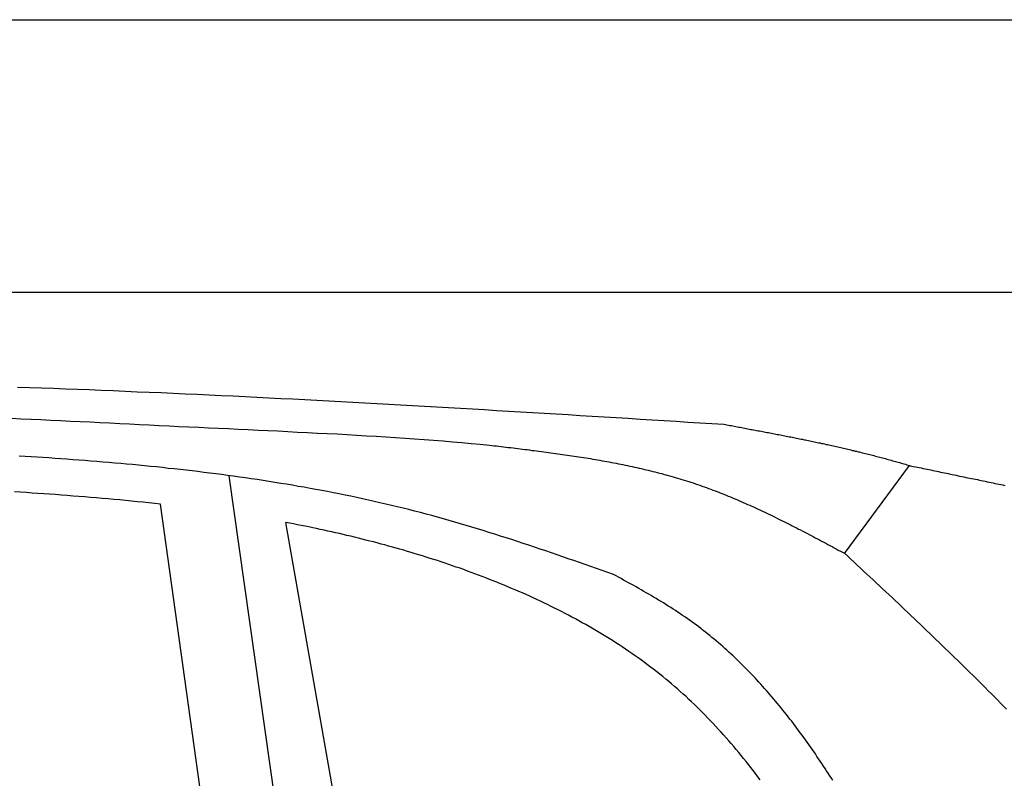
# Model space of a CAD drawing. Extents: x 562 to 7231, y 5767 to 12226.
# Tile 78 of 83: x 4459 to 5182, y 11360 to 11916. Entities that reach past the tile are written whole.
import ezdxf

# ---------------------------------------------------------------- set-up
doc = ezdxf.new("R2010")
doc.units = 0
doc.layers.get('0').update_dxf_attribs({"linetype": 'CONTINUOUS'})
doc.layers.add('CAR', color=10, linetype='CONTINUOUS')

msp = doc.modelspace()

# ---------------------------------------------------------------- linework, layer by layer
for p, q in [((872.775, 11915.902), (6472.775, 11915.902)), ((6272.775, 11715.902), (1072.775, 11715.902))]:
    msp.add_line(p, q)
at = {"layer": 'CAR'}
for p, q in [((5064.549, 11524.572), (5112.238, 11588.926)), ((4687.881, 11052.8), (4613.125, 11581.523)), ((4630.275, 11075.101), (4562.785, 11560.62)), ((4737.574, 11075.41), (4654.713, 11547.159))]:
    msp.add_line(p, q, dxfattribs=at)
for points in [[(4457.73, 11646.5, 0), (4466.52, 11646.2, 0), (4475.31, 11645.9, 0), (4484.09, 11645.6, 0), (4492.88, 11645.2, 0), (4501.67, 11644.9, 0), (4510.45, 11644.6, 0), (4519.24, 11644.2, 0), (4528.03, 11643.9, 0), (4536.81, 11643.5, 0), (4545.6, 11643.1, 0), (4554.38, 11642.8, 0), (4563.17, 11642.4, 0), (4571.96, 11642, 0), (4580.74, 11641.6, 0), (4589.53, 11641.2, 0), (4598.31, 11640.8, 0), (4607.1, 11640.4, 0), (4615.88, 11640, 0), (4624.67, 11639.5, 0), (4633.45, 11639.1, 0), (4642.24, 11638.7, 0), (4651.02, 11638.2, 0), (4659.81, 11637.8, 0), (4668.59, 11637.3, 0), (4677.37, 11636.9, 0), (4686.16, 11636.4, 0), (4694.94, 11635.9, 0), (4703.73, 11635.5, 0), (4712.51, 11635, 0), (4721.29, 11634.5, 0), (4730.08, 11634, 0), (4738.86, 11633.5, 0), (4747.65, 11633, 0), (4756.43, 11632.5, 0), (4765.21, 11632, 0), (4774, 11631.5, 0), (4782.78, 11631, 0), (4791.56, 11630.5, 0), (4800.35, 11630, 0), (4809.13, 11629.4, 0), (4817.91, 11628.9, 0), (4826.7, 11628.4, 0), (4835.48, 11627.9, 0), (4844.26, 11627.3, 0), (4853.05, 11626.8, 0), (4861.83, 11626.3, 0), (4870.61, 11625.7, 0), (4879.39, 11625.2, 0), (4888.18, 11624.6, 0), (4896.96, 11624.1, 0), (4905.74, 11623.6, 0), (4914.53, 11623, 0), (4923.31, 11622.5, 0), (4932.09, 11621.9, 0), (4940.87, 11621.4, 0), (4949.66, 11620.8, 0), (4958.44, 11620.3, 0), (4967.22, 11619.7, 0), (4976.01, 11619.2, 0)], [(4453.31, 11623.6, 0), (4460.52, 11623.3, 0), (4467.73, 11622.9, 0), (4474.95, 11622.6, 0), (4482.17, 11622.3, 0), (4489.38, 11621.9, 0), (4496.61, 11621.6, 0), (4503.83, 11621.2, 0), (4511.05, 11620.9, 0), (4518.28, 11620.5, 0), (4525.51, 11620.2, 0), (4532.74, 11619.8, 0), (4539.97, 11619.5, 0), (4547.21, 11619.1, 0), (4554.45, 11618.8, 0), (4561.69, 11618.4, 0), (4568.93, 11618.1, 0), (4576.18, 11617.7, 0), (4583.43, 11617.4, 0), (4590.68, 11617, 0), (4597.93, 11616.7, 0), (4605.19, 11616.3, 0), (4612.44, 11616, 0), (4619.71, 11615.7, 0), (4626.97, 11615.3, 0), (4634.23, 11615, 0), (4641.5, 11614.6, 0), (4648.76, 11614.3, 0), (4656.02, 11613.9, 0), (4663.27, 11613.5, 0), (4670.51, 11613.2, 0), (4677.74, 11612.8, 0), (4684.96, 11612.4, 0), (4692.16, 11612.1, 0), (4699.35, 11611.7, 0), (4706.52, 11611.3, 0), (4713.68, 11610.8, 0), (4720.81, 11610.4, 0), (4727.91, 11610, 0), (4734.99, 11609.5, 0), (4742.05, 11609, 0), (4749.07, 11608.6, 0), (4756.06, 11608.1, 0), (4763.02, 11607.5, 0), (4769.95, 11607, 0), (4776.84, 11606.4, 0), (4783.69, 11605.8, 0), (4790.49, 11605.2, 0), (4797.26, 11604.6, 0), (4803.98, 11603.9, 0)], [(4976.01, 11619.2, 0), (4977.1, 11619, 0), (4978.19, 11618.8, 0), (4979.28, 11618.6, 0), (4980.37, 11618.4, 0), (4981.46, 11618.2, 0), (4982.56, 11618, 0), (4983.65, 11617.8, 0), (4984.74, 11617.6, 0), (4985.83, 11617.4, 0), (4986.92, 11617.2, 0), (4988.01, 11617, 0), (4989.11, 11616.8, 0), (4990.2, 11616.6, 0), (4991.29, 11616.4, 0), (4992.38, 11616.2, 0), (4993.47, 11615.9, 0), (4994.56, 11615.7, 0), (4995.65, 11615.5, 0), (4996.74, 11615.3, 0), (4997.83, 11615.1, 0), (4998.92, 11614.9, 0), (5000.01, 11614.7, 0), (5001.1, 11614.5, 0), (5002.19, 11614.3, 0), (5003.28, 11614.1, 0), (5004.37, 11613.9, 0), (5005.46, 11613.7, 0), (5006.55, 11613.5, 0), (5007.64, 11613.3, 0), (5008.73, 11613.1, 0), (5009.82, 11612.9, 0), (5010.9, 11612.7, 0), (5011.99, 11612.4, 0), (5013.08, 11612.2, 0), (5014.17, 11612, 0), (5015.25, 11611.8, 0), (5016.34, 11611.6, 0), (5017.43, 11611.4, 0), (5018.51, 11611.2, 0), (5019.6, 11611, 0), (5020.69, 11610.8, 0), (5021.77, 11610.5, 0), (5022.86, 11610.3, 0), (5023.94, 11610.1, 0), (5025.03, 11609.9, 0), (5026.11, 11609.7, 0), (5027.2, 11609.5, 0), (5028.28, 11609.3, 0), (5029.36, 11609, 0), (5030.45, 11608.8, 0), (5031.53, 11608.6, 0), (5032.61, 11608.4, 0), (5033.69, 11608.2, 0), (5034.78, 11607.9, 0), (5035.86, 11607.7, 0), (5036.94, 11607.5, 0), (5038.02, 11607.3, 0), (5039.1, 11607, 0), (5040.18, 11606.8, 0), (5041.26, 11606.6, 0), (5042.34, 11606.4, 0), (5043.41, 11606.1, 0), (5044.49, 11605.9, 0), (5045.57, 11605.7, 0), (5046.65, 11605.5, 0), (5047.72, 11605.2, 0), (5048.8, 11605, 0), (5049.87, 11604.8, 0), (5050.95, 11604.5, 0), (5052.02, 11604.3, 0), (5053.1, 11604.1, 0), (5054.17, 11603.8, 0), (5055.24, 11603.6, 0), (5056.32, 11603.3, 0), (5057.39, 11603.1, 0), (5058.46, 11602.9, 0), (5059.53, 11602.6, 0), (5060.6, 11602.4, 0), (5061.67, 11602.1, 0), (5062.74, 11601.9, 0), (5063.81, 11601.6, 0), (5064.88, 11601.4, 0), (5065.95, 11601.1, 0), (5067.01, 11600.9, 0), (5068.08, 11600.6, 0), (5069.15, 11600.4, 0), (5070.21, 11600.1, 0), (5071.28, 11599.9, 0), (5072.34, 11599.6, 0), (5073.4, 11599.4, 0), (5074.47, 11599.1, 0), (5075.53, 11598.9, 0), (5076.59, 11598.6, 0), (5077.65, 11598.3, 0), (5078.71, 11598.1, 0), (5079.77, 11597.8, 0), (5080.83, 11597.6, 0), (5081.89, 11597.3, 0), (5082.94, 11597, 0), (5084, 11596.7, 0), (5085.06, 11596.5, 0), (5086.11, 11596.2, 0), (5087.17, 11595.9, 0), (5088.22, 11595.7, 0), (5089.27, 11595.4, 0), (5090.32, 11595.1, 0), (5091.38, 11594.8, 0), (5092.43, 11594.5, 0), (5093.48, 11594.3, 0), (5094.53, 11594, 0), (5095.57, 11593.7, 0), (5096.62, 11593.4, 0), (5097.67, 11593.1, 0), (5098.72, 11592.8, 0), (5099.76, 11592.5, 0), (5100.81, 11592.2, 0), (5101.85, 11592, 0), (5102.89, 11591.7, 0), (5103.93, 11591.4, 0), (5104.97, 11591.1, 0), (5106.01, 11590.8, 0), (5107.05, 11590.5, 0), (5108.09, 11590.2, 0), (5109.13, 11589.9, 0), (5110.17, 11589.5, 0), (5111.2, 11589.2, 0), (5112.24, 11588.9, 0)], [(4803.98, 11603.9, 0), (4805.72, 11603.7, 0), (4807.45, 11603.5, 0), (4809.18, 11603.3, 0), (4810.92, 11603.1, 0), (4812.65, 11602.9, 0), (4814.39, 11602.7, 0), (4816.12, 11602.5, 0), (4817.85, 11602.3, 0), (4819.59, 11602.1, 0), (4821.32, 11601.9, 0), (4823.05, 11601.6, 0), (4824.78, 11601.4, 0), (4826.51, 11601.2, 0), (4828.25, 11601, 0), (4829.98, 11600.8, 0), (4831.71, 11600.6, 0), (4833.44, 11600.4, 0), (4835.17, 11600.1, 0), (4836.9, 11599.9, 0), (4838.63, 11599.7, 0), (4840.35, 11599.5, 0), (4842.08, 11599.3, 0), (4843.81, 11599, 0), (4845.53, 11598.8, 0), (4847.26, 11598.6, 0), (4848.99, 11598.3, 0), (4850.71, 11598.1, 0), (4852.43, 11597.9, 0), (4854.16, 11597.6, 0), (4855.88, 11597.4, 0), (4857.6, 11597.1, 0), (4859.32, 11596.9, 0), (4861.04, 11596.6, 0), (4862.76, 11596.4, 0), (4864.47, 11596.1, 0), (4866.19, 11595.9, 0), (4867.91, 11595.6, 0), (4869.62, 11595.3, 0), (4871.33, 11595.1, 0), (4873.05, 11594.8, 0), (4874.76, 11594.5, 0), (4876.47, 11594.3, 0), (4878.18, 11594, 0), (4879.88, 11593.7, 0), (4881.59, 11593.4, 0), (4883.3, 11593.1, 0), (4885, 11592.8, 0), (4886.7, 11592.5, 0), (4888.4, 11592.2, 0), (4890.1, 11591.9, 0), (4891.8, 11591.6, 0), (4893.5, 11591.3, 0), (4895.2, 11590.9, 0), (4896.89, 11590.6, 0), (4898.58, 11590.3, 0), (4900.27, 11589.9, 0), (4901.96, 11589.6, 0), (4903.65, 11589.2, 0), (4905.34, 11588.9, 0), (4907.02, 11588.5, 0), (4908.71, 11588.2, 0), (4910.39, 11587.8, 0), (4912.07, 11587.4, 0), (4913.75, 11587.1, 0), (4915.42, 11586.7, 0), (4917.1, 11586.3, 0), (4918.77, 11585.9, 0), (4920.44, 11585.5, 0), (4922.11, 11585.1, 0), (4923.78, 11584.7, 0), (4925.44, 11584.3, 0), (4927.1, 11583.8, 0), (4928.77, 11583.4, 0), (4930.43, 11583, 0), (4932.08, 11582.5, 0), (4933.74, 11582.1, 0), (4935.39, 11581.6, 0), (4937.04, 11581.2, 0), (4938.69, 11580.7, 0), (4940.34, 11580.2, 0), (4941.98, 11579.7, 0), (4943.62, 11579.2, 0), (4945.26, 11578.7, 0), (4946.9, 11578.2, 0), (4948.53, 11577.7, 0), (4950.17, 11577.2, 0), (4951.8, 11576.7, 0), (4953.42, 11576.2, 0), (4955.05, 11575.6, 0), (4956.67, 11575.1, 0), (4958.29, 11574.5, 0), (4959.91, 11573.9, 0), (4961.53, 11573.4, 0), (4963.14, 11572.8, 0), (4964.75, 11572.2, 0), (4966.36, 11571.6, 0), (4967.96, 11571, 0), (4969.57, 11570.4, 0), (4971.17, 11569.8, 0), (4972.77, 11569.2, 0), (4974.37, 11568.5, 0), (4975.96, 11567.9, 0), (4977.55, 11567.3, 0), (4979.15, 11566.6, 0), (4980.73, 11566, 0), (4982.32, 11565.3, 0), (4983.91, 11564.6, 0), (4985.49, 11564, 0), (4987.07, 11563.3, 0), (4988.65, 11562.6, 0), (4990.23, 11561.9, 0), (4991.8, 11561.2, 0), (4993.38, 11560.5, 0), (4994.95, 11559.8, 0), (4996.52, 11559.1, 0), (4998.09, 11558.4, 0), (4999.66, 11557.7, 0), (5001.22, 11557, 0), (5002.79, 11556.2, 0), (5004.35, 11555.5, 0), (5005.91, 11554.8, 0), (5007.47, 11554, 0), (5009.03, 11553.3, 0), (5010.59, 11552.5, 0), (5012.14, 11551.8, 0), (5013.7, 11551, 0), (5015.25, 11550.2, 0), (5016.8, 11549.5, 0), (5018.36, 11548.7, 0), (5019.91, 11547.9, 0), (5021.45, 11547.2, 0), (5023, 11546.4, 0), (5024.55, 11545.6, 0), (5026.1, 11544.8, 0), (5027.64, 11544, 0), (5029.19, 11543.2, 0), (5030.73, 11542.4, 0), (5032.27, 11541.7, 0), (5033.81, 11540.9, 0), (5035.36, 11540.1, 0), (5036.9, 11539.3, 0), (5038.44, 11538.4, 0), (5039.98, 11537.6, 0), (5041.51, 11536.8, 0), (5043.05, 11536, 0), (5044.59, 11535.2, 0), (5046.13, 11534.4, 0), (5047.66, 11533.6, 0), (5049.2, 11532.8, 0), (5050.74, 11532, 0), (5052.27, 11531.1, 0), (5053.81, 11530.3, 0), (5055.34, 11529.5, 0), (5056.88, 11528.7, 0), (5058.41, 11527.9, 0), (5059.95, 11527, 0), (5061.48, 11526.2, 0), (5063.01, 11525.4, 0), (5064.55, 11524.6, 0)], [(4895, 11509.1, 0), (4890.86, 11510.6, 0), (4886.72, 11512, 0), (4882.58, 11513.5, 0), (4878.44, 11514.9, 0), (4874.3, 11516.3, 0), (4870.16, 11517.8, 0), (4866.01, 11519.2, 0), (4861.87, 11520.6, 0), (4857.72, 11522.1, 0), (4853.58, 11523.5, 0), (4849.43, 11524.9, 0), (4845.28, 11526.3, 0), (4841.13, 11527.7, 0), (4836.98, 11529.1, 0), (4832.82, 11530.5, 0), (4828.66, 11531.8, 0), (4824.5, 11533.2, 0), (4820.34, 11534.6, 0), (4816.18, 11535.9, 0), (4812.01, 11537.2, 0), (4807.84, 11538.6, 0), (4803.67, 11539.9, 0), (4799.49, 11541.2, 0), (4795.32, 11542.5, 0), (4791.13, 11543.7, 0), (4786.95, 11545, 0), (4782.76, 11546.2, 0), (4778.57, 11547.4, 0), (4774.37, 11548.6, 0), (4770.17, 11549.8, 0), (4765.96, 11551, 0), (4761.75, 11552.2, 0), (4757.54, 11553.3, 0), (4753.32, 11554.4, 0), (4749.1, 11555.5, 0), (4744.87, 11556.6, 0), (4740.64, 11557.6, 0), (4736.4, 11558.7, 0), (4732.16, 11559.7, 0), (4727.92, 11560.7, 0), (4723.67, 11561.7, 0), (4719.41, 11562.7, 0), (4715.15, 11563.6, 0), (4710.89, 11564.5, 0), (4706.63, 11565.5, 0), (4702.36, 11566.4, 0), (4698.09, 11567.2, 0), (4693.81, 11568.1, 0), (4689.53, 11569, 0), (4685.24, 11569.8, 0), (4680.96, 11570.6, 0), (4676.66, 11571.4, 0), (4672.37, 11572.2, 0), (4668.07, 11573, 0), (4663.77, 11573.7, 0), (4659.46, 11574.5, 0), (4655.16, 11575.2, 0), (4650.84, 11575.9, 0), (4646.53, 11576.6, 0), (4642.21, 11577.3, 0), (4637.89, 11578, 0), (4633.57, 11578.6, 0), (4629.24, 11579.3, 0), (4624.91, 11579.9, 0), (4620.58, 11580.5, 0), (4616.24, 11581.1, 0), (4611.91, 11581.7, 0), (4607.57, 11582.3, 0), (4603.22, 11582.8, 0), (4598.88, 11583.4, 0), (4594.53, 11583.9, 0), (4590.18, 11584.5, 0), (4585.83, 11585, 0), (4581.48, 11585.5, 0), (4577.12, 11586, 0), (4572.76, 11586.5, 0), (4568.4, 11586.9, 0), (4564.04, 11587.4, 0), (4559.67, 11587.9, 0), (4555.31, 11588.3, 0), (4550.94, 11588.7, 0), (4546.57, 11589.2, 0), (4542.2, 11589.6, 0), (4537.82, 11590, 0), (4533.45, 11590.4, 0), (4529.07, 11590.8, 0), (4524.69, 11591.1, 0), (4520.31, 11591.5, 0), (4515.93, 11591.9, 0), (4511.55, 11592.2, 0), (4507.17, 11592.6, 0), (4502.78, 11592.9, 0), (4498.4, 11593.2, 0), (4494.01, 11593.6, 0), (4489.63, 11593.9, 0), (4485.24, 11594.2, 0), (4480.85, 11594.5, 0), (4476.46, 11594.8, 0), (4472.07, 11595.1, 0), (4467.68, 11595.4, 0), (4463.28, 11595.6, 0), (4458.89, 11595.9, 0)], [(5112.24, 11588.9, 0), (5113.66, 11588.6, 0), (5115.08, 11588.3, 0), (5116.5, 11588, 0), (5117.92, 11587.7, 0), (5119.34, 11587.4, 0), (5120.76, 11587.2, 0), (5122.18, 11586.9, 0), (5123.6, 11586.6, 0), (5125.02, 11586.3, 0), (5126.44, 11586, 0), (5127.86, 11585.7, 0), (5129.28, 11585.4, 0), (5130.71, 11585.1, 0), (5132.13, 11584.8, 0), (5133.55, 11584.5, 0), (5134.97, 11584.2, 0), (5136.39, 11583.9, 0), (5137.81, 11583.6, 0), (5139.23, 11583.3, 0), (5140.66, 11583, 0), (5142.08, 11582.7, 0), (5143.5, 11582.4, 0), (5144.92, 11582.1, 0), (5146.35, 11581.8, 0), (5147.77, 11581.5, 0), (5149.19, 11581.2, 0), (5150.62, 11580.9, 0), (5152.04, 11580.6, 0), (5153.46, 11580.3, 0), (5154.89, 11580, 0), (5156.31, 11579.8, 0), (5157.74, 11579.5, 0), (5159.16, 11579.2, 0), (5160.59, 11578.9, 0), (5162.01, 11578.6, 0), (5163.44, 11578.3, 0), (5164.86, 11578, 0), (5166.29, 11577.7, 0), (5167.72, 11577.4, 0), (5169.14, 11577.1, 0), (5170.57, 11576.8, 0), (5172, 11576.5, 0), (5173.43, 11576.2, 0), (5174.86, 11575.9, 0), (5176.28, 11575.6, 0), (5177.71, 11575.3, 0), (5179.14, 11575, 0), (5180.57, 11574.7, 0), (5182, 11574.4, 0)], [(4562.78, 11560.6, 0), (4558.51, 11561.1, 0), (4554.23, 11561.6, 0), (4549.96, 11562, 0), (4545.68, 11562.4, 0), (4541.4, 11562.9, 0), (4537.11, 11563.3, 0), (4532.83, 11563.7, 0), (4528.55, 11564.1, 0), (4524.26, 11564.5, 0), (4519.98, 11564.9, 0), (4515.69, 11565.2, 0), (4511.4, 11565.6, 0), (4507.11, 11565.9, 0), (4502.82, 11566.3, 0), (4498.53, 11566.6, 0), (4494.24, 11567, 0), (4489.95, 11567.3, 0), (4485.66, 11567.6, 0), (4481.36, 11567.9, 0), (4477.07, 11568.2, 0), (4472.78, 11568.5, 0), (4468.48, 11568.8, 0), (4464.19, 11569.1, 0), (4459.89, 11569.4, 0), (4455.6, 11569.6, 0)], [(5002.71, 11358.5, 0), (5000.99, 11360.7, 0), (4999.26, 11363, 0), (4997.52, 11365.2, 0), (4995.77, 11367.5, 0), (4994.01, 11369.7, 0), (4992.24, 11371.9, 0), (4990.46, 11374.1, 0), (4988.67, 11376.3, 0), (4986.86, 11378.5, 0), (4985.05, 11380.7, 0), (4983.22, 11382.8, 0), (4981.39, 11385, 0), (4979.54, 11387.1, 0), (4977.68, 11389.2, 0), (4975.8, 11391.4, 0), (4973.92, 11393.5, 0), (4972.02, 11395.5, 0), (4970.11, 11397.6, 0), (4968.19, 11399.7, 0), (4966.25, 11401.7, 0), (4964.3, 11403.7, 0), (4962.34, 11405.8, 0), (4960.36, 11407.8, 0), (4958.37, 11409.7, 0), (4956.37, 11411.7, 0), (4954.35, 11413.7, 0), (4952.31, 11415.6, 0), (4950.26, 11417.5, 0), (4948.2, 11419.5, 0), (4946.12, 11421.4, 0), (4944.03, 11423.2, 0), (4941.92, 11425.1, 0), (4939.8, 11426.9, 0), (4937.66, 11428.8, 0), (4935.5, 11430.6, 0), (4933.33, 11432.4, 0), (4931.14, 11434.2, 0), (4928.94, 11435.9, 0), (4926.73, 11437.7, 0), (4924.49, 11439.4, 0), (4922.25, 11441.1, 0), (4919.99, 11442.8, 0), (4917.72, 11444.5, 0), (4915.43, 11446.2, 0), (4913.13, 11447.9, 0), (4910.82, 11449.5, 0), (4908.49, 11451.1, 0), (4906.15, 11452.7, 0), (4903.79, 11454.3, 0), (4901.43, 11455.9, 0), (4899.05, 11457.5, 0), (4896.66, 11459, 0), (4894.26, 11460.6, 0), (4891.84, 11462.1, 0), (4889.42, 11463.6, 0), (4886.98, 11465.1, 0), (4884.53, 11466.6, 0), (4882.07, 11468, 0), (4879.6, 11469.5, 0), (4877.12, 11470.9, 0), (4874.63, 11472.3, 0), (4872.13, 11473.7, 0), (4869.62, 11475.1, 0), (4867.1, 11476.5, 0), (4864.56, 11477.8, 0), (4862.02, 11479.2, 0), (4859.47, 11480.5, 0), (4856.92, 11481.8, 0), (4854.35, 11483.2, 0), (4851.77, 11484.4, 0), (4849.19, 11485.7, 0), (4846.59, 11487, 0), (4843.99, 11488.2, 0), (4841.38, 11489.5, 0), (4838.77, 11490.7, 0), (4836.14, 11491.9, 0), (4833.51, 11493.1, 0), (4830.87, 11494.3, 0), (4828.23, 11495.5, 0), (4825.58, 11496.7, 0), (4822.92, 11497.8, 0), (4820.25, 11498.9, 0), (4817.58, 11500.1, 0), (4814.9, 11501.2, 0), (4812.22, 11502.3, 0), (4809.53, 11503.4, 0), (4806.84, 11504.4, 0), (4804.14, 11505.5, 0), (4801.44, 11506.6, 0), (4798.73, 11507.6, 0), (4796.02, 11508.6, 0), (4793.3, 11509.6, 0), (4790.58, 11510.6, 0), (4787.86, 11511.6, 0), (4785.13, 11512.6, 0), (4782.4, 11513.6, 0), (4779.66, 11514.5, 0), (4776.92, 11515.5, 0), (4774.18, 11516.4, 0), (4771.44, 11517.3, 0), (4768.69, 11518.3, 0), (4765.94, 11519.2, 0), (4763.19, 11520.1, 0), (4760.44, 11520.9, 0), (4757.69, 11521.8, 0), (4754.93, 11522.7, 0), (4752.17, 11523.5, 0), (4749.41, 11524.3, 0), (4746.65, 11525.2, 0), (4743.89, 11526, 0), (4741.13, 11526.8, 0), (4738.36, 11527.6, 0), (4735.59, 11528.4, 0), (4732.82, 11529.2, 0), (4730.05, 11529.9, 0), (4727.28, 11530.7, 0), (4724.51, 11531.4, 0), (4721.73, 11532.2, 0), (4718.95, 11532.9, 0), (4716.18, 11533.6, 0), (4713.4, 11534.3, 0), (4710.62, 11535, 0), (4707.83, 11535.7, 0), (4705.05, 11536.4, 0), (4702.26, 11537.1, 0), (4699.48, 11537.7, 0), (4696.69, 11538.4, 0), (4693.9, 11539, 0), (4691.11, 11539.7, 0), (4688.32, 11540.3, 0), (4685.52, 11540.9, 0), (4682.73, 11541.5, 0), (4679.93, 11542.1, 0), (4677.14, 11542.7, 0), (4674.34, 11543.3, 0), (4671.54, 11543.9, 0), (4668.74, 11544.4, 0), (4665.93, 11545, 0), (4663.13, 11545.5, 0), (4660.33, 11546.1, 0), (4657.52, 11546.6, 0), (4654.71, 11547.2, 0)], [(5064.55, 11524.6, 0), (5066.87, 11522.4, 0), (5069.2, 11520.2, 0), (5071.52, 11518.1, 0), (5073.85, 11515.9, 0), (5076.17, 11513.8, 0), (5078.49, 11511.6, 0), (5080.81, 11509.4, 0), (5083.14, 11507.3, 0), (5085.46, 11505.1, 0), (5087.78, 11502.9, 0), (5090.1, 11500.8, 0), (5092.41, 11498.6, 0), (5094.73, 11496.4, 0), (5097.05, 11494.3, 0), (5099.36, 11492.1, 0), (5101.68, 11489.9, 0), (5103.99, 11487.7, 0), (5106.3, 11485.6, 0), (5108.61, 11483.4, 0), (5110.91, 11481.2, 0), (5113.22, 11479, 0), (5115.52, 11476.8, 0), (5117.82, 11474.7, 0), (5120.12, 11472.5, 0), (5122.42, 11470.3, 0), (5124.71, 11468.1, 0), (5127.01, 11465.9, 0), (5129.29, 11463.7, 0), (5131.58, 11461.5, 0), (5133.87, 11459.3, 0), (5136.15, 11457.1, 0), (5138.43, 11454.9, 0), (5140.7, 11452.7, 0), (5142.97, 11450.5, 0), (5145.24, 11448.3, 0), (5147.51, 11446.1, 0), (5149.77, 11443.9, 0), (5152.03, 11441.7, 0), (5154.29, 11439.4, 0), (5156.54, 11437.2, 0), (5158.79, 11435, 0), (5161.04, 11432.8, 0), (5163.28, 11430.5, 0), (5165.51, 11428.3, 0), (5167.75, 11426.1, 0), (5169.98, 11423.8, 0), (5172.2, 11421.6, 0), (5174.42, 11419.3, 0), (5176.64, 11417.1, 0), (5178.85, 11414.8, 0), (5181.06, 11412.5, 0), (5183.26, 11410.3, 0)], [(5056.02, 11357.9, 0), (5054.86, 11359.7, 0), (5053.71, 11361.5, 0), (5052.54, 11363.3, 0), (5051.38, 11365.1, 0), (5050.21, 11366.9, 0), (5049.03, 11368.6, 0), (5047.85, 11370.4, 0), (5046.67, 11372.2, 0), (5045.48, 11373.9, 0), (5044.28, 11375.7, 0), (5043.08, 11377.5, 0), (5041.88, 11379.2, 0), (5040.67, 11380.9, 0), (5039.46, 11382.7, 0), (5038.24, 11384.4, 0), (5037.01, 11386.1, 0), (5035.78, 11387.9, 0), (5034.54, 11389.6, 0), (5033.3, 11391.3, 0), (5032.06, 11393, 0), (5030.8, 11394.7, 0), (5029.55, 11396.4, 0), (5028.28, 11398, 0), (5027.01, 11399.7, 0), (5025.74, 11401.4, 0), (5024.45, 11403, 0), (5023.17, 11404.7, 0), (5021.87, 11406.3, 0), (5020.57, 11408, 0), (5019.26, 11409.6, 0), (5017.95, 11411.2, 0), (5016.63, 11412.9, 0), (5015.3, 11414.5, 0), (5013.97, 11416.1, 0), (5012.63, 11417.7, 0), (5011.28, 11419.3, 0), (5009.93, 11420.8, 0), (5008.56, 11422.4, 0), (5007.2, 11424, 0), (5005.82, 11425.5, 0), (5004.44, 11427.1, 0), (5003.05, 11428.6, 0), (5001.65, 11430.2, 0), (5000.24, 11431.7, 0), (4998.83, 11433.2, 0), (4997.41, 11434.7, 0), (4995.98, 11436.2, 0), (4994.55, 11437.7, 0), (4993.1, 11439.2, 0), (4991.65, 11440.7, 0), (4990.19, 11442.1, 0), (4988.72, 11443.6, 0), (4987.25, 11445, 0), (4985.76, 11446.4, 0), (4984.27, 11447.9, 0), (4982.77, 11449.3, 0), (4981.26, 11450.7, 0), (4979.74, 11452.1, 0), (4978.21, 11453.5, 0), (4976.68, 11454.9, 0), (4975.13, 11456.2, 0), (4973.58, 11457.6, 0), (4972.01, 11458.9, 0), (4970.44, 11460.3, 0), (4968.86, 11461.6, 0), (4967.27, 11462.9, 0), (4965.67, 11464.2, 0), (4964.06, 11465.5, 0), (4962.44, 11466.8, 0), (4960.82, 11468.1, 0), (4959.18, 11469.4, 0), (4957.53, 11470.6, 0), (4955.87, 11471.9, 0), (4954.21, 11473.1, 0), (4952.53, 11474.3, 0), (4950.84, 11475.5, 0), (4949.14, 11476.7, 0), (4947.44, 11477.9, 0), (4945.72, 11479.1, 0), (4943.99, 11480.3, 0), (4942.26, 11481.4, 0), (4940.51, 11482.6, 0), (4938.76, 11483.7, 0), (4937, 11484.8, 0), (4935.23, 11485.9, 0), (4933.45, 11487.1, 0), (4931.67, 11488.2, 0), (4929.88, 11489.3, 0), (4928.08, 11490.3, 0), (4926.27, 11491.4, 0), (4924.46, 11492.5, 0), (4922.65, 11493.6, 0), (4920.83, 11494.6, 0), (4919, 11495.7, 0), (4917.18, 11496.7, 0), (4915.34, 11497.8, 0), (4913.5, 11498.8, 0), (4911.66, 11499.9, 0), (4909.82, 11500.9, 0), (4907.97, 11501.9, 0), (4906.13, 11503, 0), (4904.27, 11504, 0), (4902.42, 11505, 0), (4900.57, 11506, 0), (4898.71, 11507.1, 0), (4896.86, 11508.1, 0), (4895, 11509.1, 0)]]:
    msp.add_polyline3d(points, dxfattribs=at)

doc.saveas('drawing.dxf')
